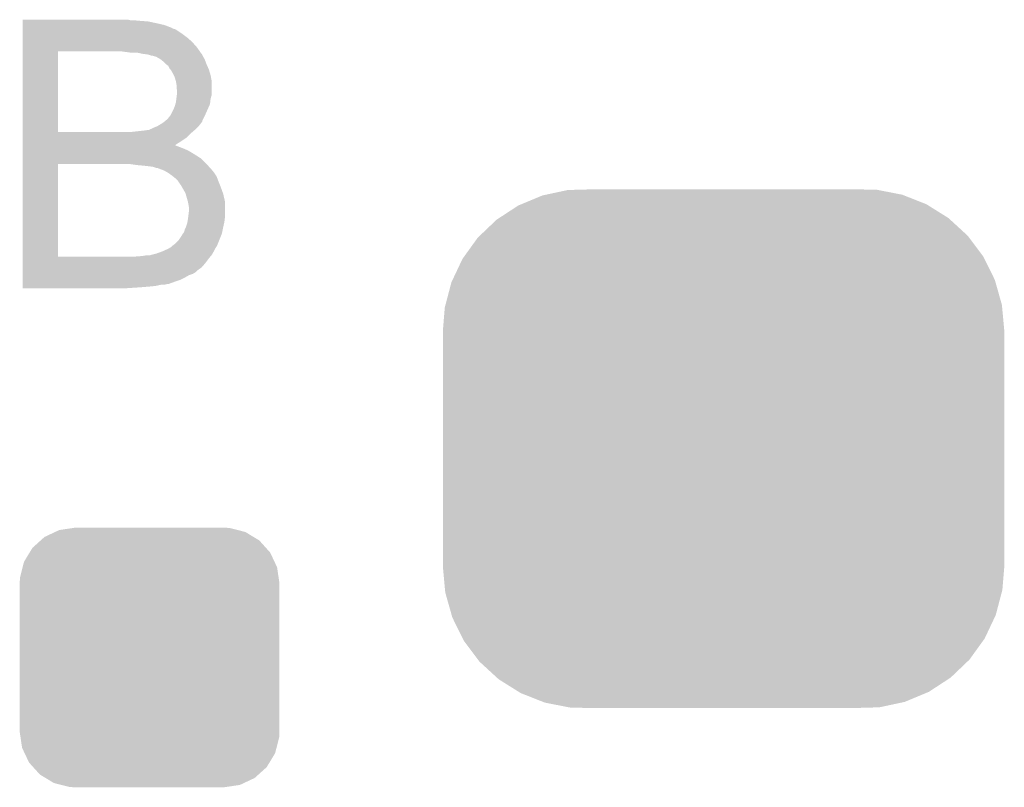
# Model space of a CAD drawing. Extents: x -9 to 122, y -9 to 65.
# Tile 105 of 256: x 18.89 to 23.07, y 56.22 to 59.47. Entities that reach past the tile are written whole.
import ezdxf

# ---------------------------------------------------------------- set-up
doc = ezdxf.new("R2010")
doc.units = 0
doc.layers.get('0').update_dxf_attribs({"linetype": 'CONTINUOUS'})
doc.layers.add('CLICKER_4_FOR_R7FA4M2A_V100_GTO', color=12, linetype='CONTINUOUS')
doc.layers.add('CLICKER_4_FOR_R7FA4M2A_V100_GTS', color=13, linetype='CONTINUOUS')

# ---------------------------------------------------------------- blocks, each defined once
blk = doc.blocks.new('CUSTOM_182')
for points in [[(-0.383312, 0.541074), (-0.323442, 0.549926), (0.373946, 0.541074), (0.339246, 0.549926)], [(-0.323442, 0.549926), (-0.31496, 0.55118), (0.339246, 0.549926), (0.31496, 0.55118)], [(-0.461888, 0.497124), (-0.445816, 0.51162), (0.465342, 0.497124), (0.441342, 0.51162)], [(-0.445816, 0.51162), (-0.400774, 0.532846), (0.441342, 0.51162), (0.406198, 0.532846)], [(-0.400774, 0.532846), (-0.383312, 0.541074), (0.406198, 0.532846), (0.373946, 0.541074)], [(-0.508918, 0.445816), (-0.497124, 0.465342), (0.51162, 0.445816), (0.49401, 0.465342)], [(-0.497124, 0.465342), (-0.461888, 0.497124), (0.49401, 0.465342), (0.465342, 0.497124)], [(-0.532846, 0.406198), (-0.508918, 0.445816), (0.53029, 0.406198), (0.51162, 0.445816)], [(-0.549926, 0.339246), (-0.538686, 0.383312), (0.54759, 0.339246), (0.541074, 0.383312)], [(-0.538686, 0.383312), (-0.532846, 0.406198), (0.541074, 0.383312), (0.53029, 0.406198)], [(-0.55118, 0.31496), (-0.549926, 0.339246), (0.55118, 0.31496), (0.54759, 0.339246)], [(-0.55118, -0.31496), (-0.55118, 0.31496), (0.55118, -0.31496), (0.55118, 0.31496)], [(-0.547588, -0.339246), (-0.55118, -0.31496), (0.549926, -0.339246), (0.55118, -0.31496)], [(-0.541074, -0.383312), (-0.547588, -0.339246), (0.538684, -0.383312), (0.549926, -0.339246)], [(-0.530288, -0.406198), (-0.541074, -0.383312), (0.532846, -0.406198), (0.538684, -0.383312)], [(-0.51162, -0.445816), (-0.530288, -0.406198), (0.508916, -0.445816), (0.532846, -0.406198)], [(-0.494008, -0.465342), (-0.51162, -0.445816), (0.497124, -0.465342), (0.508916, -0.445816)], [(-0.465342, -0.497124), (-0.494008, -0.465342), (0.461886, -0.497124), (0.497124, -0.465342)], [(-0.44134, -0.51162), (-0.465342, -0.497124), (0.445816, -0.51162), (0.461886, -0.497124)], [(-0.406198, -0.532846), (-0.44134, -0.51162), (0.400772, -0.532846), (0.445816, -0.51162)], [(-0.373944, -0.541074), (-0.406198, -0.532846), (0.383312, -0.541074), (0.400772, -0.532846)], [(-0.339246, -0.549926), (-0.373944, -0.541074), (0.32344, -0.549926), (0.383312, -0.541074)], [(-0.31496, -0.55118), (-0.339246, -0.549926), (0.31496, -0.55118), (0.32344, -0.549926)]]:
    blk.add_solid(points)
blk = doc.blocks.new('CUSTOM_193')
for points in [[(-0.753802, 1.078188), (-0.66064, 1.098114), (0.758084, 1.078188), (0.65577, 1.098114)], [(-0.66064, 1.098114), (-0.61633, 1.099308), (0.65577, 1.098114), (0.649638, 1.099308)], [(-0.61633, 1.099308), (-0.550198, 1.10109), (0.649638, 1.099308), (0.550464, 1.10109)], [(-0.858512, 1.037606), (-0.768678, 1.075006), (0.860844, 1.037606), (0.766142, 1.075006)], [(-0.768678, 1.075006), (-0.753802, 1.078188), (0.766142, 1.075006), (0.758084, 1.078188)], [(-0.952816, 0.978926), (-0.870674, 1.032542), (0.954456, 0.978926), (0.868924, 1.032542)], [(-0.870674, 1.032542), (-0.858512, 1.037606), (0.868924, 1.032542), (0.860844, 1.037606)], [(-1.034462, 0.904128), (-0.963192, 0.972152), (1.035768, 0.904128), (0.96182, 0.972152)], [(-0.963192, 0.972152), (-0.952816, 0.978926), (0.96182, 0.972152), (0.954456, 0.978926)], [(-1.100926, 0.815728), (-1.043114, 0.89587), (1.102038, 0.815728), (1.04196, 0.89587)], [(-1.043114, 0.89587), (-1.034462, 0.904128), (1.04196, 0.89587), (1.035768, 0.904128)], [(-1.150038, 0.716706), (-1.10775, 0.806268), (1.15104, 0.716706), (1.10672, 0.806268)], [(-1.10775, 0.806268), (-1.100926, 0.815728), (1.10672, 0.806268), (1.102038, 0.815728)], [(-1.154922, 0.70636), (-1.150038, 0.716706), (1.153968, 0.70636), (1.15104, 0.716706)], [(-1.180178, 0.610396), (-1.154922, 0.70636), (1.181116, 0.610396), (1.153968, 0.70636)], [(-1.19126, 0.50038), (-1.18304, 0.599516), (1.19126, 0.50038), (1.18212, 0.599516)], [(-1.18304, 0.599516), (-1.180178, 0.610396), (1.18212, 0.599516), (1.181116, 0.610396)], [(-1.19126, -0.50038), (-1.19126, 0.50038), (1.19126, -0.50038), (1.19126, 0.50038)], [(-1.182148, -0.599232), (-1.19126, -0.50038), (1.183084, -0.599232), (1.19126, -0.50038)], [(-1.18112, -0.610396), (-1.182148, -0.599232), (1.18015, -0.610396), (1.183084, -0.599232)], [(-1.154048, -0.70609), (-1.18112, -0.610396), (1.155014, -0.70609), (1.18015, -0.610396)], [(-1.151046, -0.716706), (-1.154048, -0.70609), (1.150006, -0.716706), (1.155014, -0.70609)], [(-1.106854, -0.806018), (-1.151046, -0.716706), (1.107886, -0.806018), (1.150006, -0.716706)], [(-1.10205, -0.81573), (-1.106854, -0.806018), (1.100886, -0.81573), (1.107886, -0.806018)], [(-1.042138, -0.89565), (-1.10205, -0.81573), (1.04329, -0.89565), (1.100886, -0.81573)], [(-1.03578, -0.904132), (-1.042138, -0.89565), (1.03441, -0.904132), (1.04329, -0.89565)], [(-0.962046, -0.971966), (-1.03578, -0.904132), (0.963402, -0.971966), (1.03441, -0.904132)], [(-0.954472, -0.978934), (-0.962046, -0.971966), (0.952736, -0.978934), (0.963402, -0.971966)], [(-0.869184, -1.032398), (-0.954472, -0.978934), (0.87091, -1.032398), (0.952736, -0.978934)], [(-0.860862, -1.037616), (-0.869184, -1.032398), (0.858392, -1.037616), (0.87091, -1.032398)], [(-0.766442, -1.074908), (-0.860862, -1.037616), (0.768934, -1.074908), (0.858392, -1.037616)], [(-0.758104, -1.078202), (-0.766442, -1.074908), (0.753566, -1.078202), (0.768934, -1.074908)], [(-0.656116, -1.098066), (-0.758104, -1.078202), (0.660904, -1.098066), (0.753566, -1.078202)], [(-0.649658, -1.099324), (-0.656116, -1.098066), (0.61496, -1.099324), (0.660904, -1.098066)], [(-0.550198, -1.10109), (-0.649658, -1.099324), (0.550464, -1.10109), (0.61496, -1.099324)]]:
    blk.add_solid(points)

msp = doc.modelspace()

# ---------------------------------------------------------------- linework, layer by layer
at = {"layer": 'CLICKER_4_FOR_R7FA4M2A_V100_GTO'}
for points in [[(18.9027, 59.47156), (18.902702, 59.4741), (19.359882, 59.47156), (19.349722, 59.4741)], [(18.9027, 59.46902), (18.9027, 59.47156), (19.40306, 59.46902), (19.37512, 59.47156)], [(18.9027, 59.46648), (18.9027, 59.46902), (19.436082, 59.46648), (19.40306, 59.46902)], [(18.9027, 59.45886), (18.9027, 59.46648), (19.47164, 59.45886), (19.436082, 59.46648)], [(18.9027, 59.451238), (18.9027, 59.45886), (19.504662, 59.451238), (19.47164, 59.45886)], [(18.9027, 59.438536), (18.9027, 59.451238), (19.53768, 59.438536), (19.504662, 59.451238)], [(18.9027, 59.435998), (18.9027, 59.438536), (19.540226, 59.435998), (19.53768, 59.438536)], [(18.9027, 59.433458), (18.9027, 59.435998), (19.550384, 59.433458), (19.540226, 59.435998)], [(18.9027, 59.41314), (18.9027, 59.433458), (19.58086, 59.41314), (19.550384, 59.433458)], [(18.902698, 59.35726), (18.9027, 59.38012), (19.64182, 59.35726), (19.6215, 59.38012)], [(18.9027, 59.3979), (18.9027, 59.41314), (19.60118, 59.3979), (19.58086, 59.41314)], [(18.9027, 59.38012), (18.9027, 59.3979), (19.6215, 59.38012), (19.60118, 59.3979)], [(18.902692, 58.996602), (18.902698, 59.33948), (19.05254, 58.996602), (19.052562, 59.33948)], [(18.902698, 59.33948), (18.902698, 59.35726), (19.654268, 59.33948), (19.64182, 59.35726)], [(19.359882, 59.3344), (19.32178, 59.33948), (19.657824, 59.3344), (19.654268, 59.33948)], [(19.39926, 59.331858), (19.387822, 59.3344), (19.659602, 59.331858), (19.657824, 59.3344)], [(19.41068, 59.32932), (19.39926, 59.331858), (19.66214, 59.32932), (19.659602, 59.331858)], [(19.410712, 59.329316), (19.41068, 59.32932), (19.662142, 59.329316), (19.66214, 59.32932)], [(19.431, 59.32678), (19.410712, 59.329316), (19.663412, 59.32678), (19.662142, 59.329316)], [(19.441158, 59.32424), (19.431, 59.32678), (19.664682, 59.32424), (19.663412, 59.32678)], [(19.448784, 59.3217), (19.441158, 59.32424), (19.665952, 59.3217), (19.664682, 59.32424)], [(19.460208, 59.319162), (19.451324, 59.3217), (19.66722, 59.319162), (19.665952, 59.3217)], [(19.469102, 59.31662), (19.460208, 59.319162), (19.668746, 59.31662), (19.66722, 59.319162)], [(19.486876, 59.306462), (19.469102, 59.31662), (19.67484, 59.306462), (19.668746, 59.31662)], [(19.486878, 59.30646), (19.486876, 59.306462), (19.674842, 59.30646), (19.67484, 59.306462)], [(19.49958, 59.2963), (19.486878, 59.30646), (19.678652, 59.2963), (19.674842, 59.30646)], [(19.509742, 59.28614), (19.49958, 59.2963), (19.68246, 59.28614), (19.678652, 59.2963)], [(19.519902, 59.278514), (19.509742, 59.28614), (19.685852, 59.278514), (19.68246, 59.28614)], [(19.527534, 59.26328), (19.519902, 59.278514), (19.692622, 59.26328), (19.685852, 59.278514)], [(19.530066, 59.263268), (19.527534, 59.26328), (19.692626, 59.263268), (19.692622, 59.26328)], [(19.54022, 59.2455), (19.530066, 59.263268), (19.697956, 59.2455), (19.692626, 59.263268)], [(19.544032, 59.23788), (19.54022, 59.2455), (19.70024, 59.23788), (19.697956, 59.2455)], [(19.547842, 59.230258), (19.544032, 59.23788), (19.701626, 59.230258), (19.70024, 59.23788)], [(19.55292, 59.21248), (19.547842, 59.230258), (19.704858, 59.21248), (19.701626, 59.230258)], [(19.553344, 59.209938), (19.55292, 59.21248), (19.70532, 59.209938), (19.704858, 59.21248)], [(19.55546, 59.197238), (19.553344, 59.209938), (19.70532, 59.197238), (19.70532, 59.209938)], [(19.55546, 59.184538), (19.55546, 59.197238), (19.70532, 59.184538), (19.70532, 59.197238)], [(19.558, 59.174378), (19.55546, 59.184538), (19.70532, 59.174378), (19.70532, 59.184538)], [(19.558, 59.16422), (19.558, 59.174378), (19.70532, 59.16422), (19.70532, 59.174378)], [(19.550742, 59.115958), (19.55292, 59.123578), (19.697698, 59.115958), (19.698544, 59.123578)], [(19.55292, 59.123578), (19.554824, 59.138818), (19.698544, 59.123578), (19.70024, 59.138818)], [(19.554824, 59.138818), (19.557046, 59.156596), (19.70024, 59.138818), (19.70532, 59.156596)], [(19.557046, 59.156596), (19.558, 59.16422), (19.70532, 59.156596), (19.70532, 59.16422)], [(19.531328, 59.07024), (19.54276, 59.0931), (19.67738, 59.07024), (19.687538, 59.0931)], [(19.54276, 59.0931), (19.54784, 59.105798), (19.687538, 59.0931), (19.693182, 59.105798)], [(19.54784, 59.105798), (19.550742, 59.115958), (19.693182, 59.105798), (19.697698, 59.115958)], [(19.4945, 59.03468), (19.50212, 59.03976), (19.6596, 59.03468), (19.662986, 59.03976)], [(19.50212, 59.03976), (19.50516, 59.042294), (19.662986, 59.03976), (19.664676, 59.042294)], [(19.50516, 59.042294), (19.50821, 59.044836), (19.664676, 59.042294), (19.66468, 59.044836)], [(19.50821, 59.044836), (19.517358, 59.052458), (19.66468, 59.044836), (19.66849, 59.052458)], [(19.517358, 59.052458), (19.527518, 59.065158), (19.66849, 59.052458), (19.674838, 59.065158)], [(19.527518, 59.065158), (19.530058, 59.0677), (19.674838, 59.065158), (19.67611, 59.0677)], [(19.530058, 59.0677), (19.531328, 59.07024), (19.67611, 59.0677), (19.67738, 59.07024)], [(19.354798, 58.99658), (19.42338, 59.0042), (19.62192, 58.99658), (19.630812, 59.0042)], [(19.42338, 59.0042), (19.441154, 59.006738), (19.630812, 59.0042), (19.633772, 59.006738)], [(19.441154, 59.006738), (19.443698, 59.009276), (19.633772, 59.006738), (19.636734, 59.009276)], [(19.443698, 59.009276), (19.443708, 59.00928), (19.636734, 59.009276), (19.63674, 59.00928)], [(19.443708, 59.00928), (19.451318, 59.01182), (19.63674, 59.00928), (19.63928, 59.01182)], [(19.451318, 59.01182), (19.46148, 59.0169), (19.63928, 59.01182), (19.64436, 59.0169)], [(19.46148, 59.0169), (19.474182, 59.02198), (19.64436, 59.0169), (19.64944, 59.02198)], [(19.474182, 59.02198), (19.486882, 59.0296), (19.64944, 59.02198), (19.655536, 59.0296)], [(19.486882, 59.0296), (19.4945, 59.03468), (19.655536, 59.0296), (19.6596, 59.03468)], [(18.90269, 58.9407), (18.902692, 58.95848), (19.547914, 58.9407), (19.57578, 58.95848)], [(18.902692, 58.99658), (18.902692, 58.996602), (19.354798, 58.99658), (19.05254, 58.996602)], [(18.902692, 58.994042), (18.902692, 58.99658), (19.61896, 58.994042), (19.62192, 58.99658)], [(18.902692, 58.97372), (18.902692, 58.994042), (19.59864, 58.97372), (19.61896, 58.994042)], [(18.902692, 58.95848), (18.902692, 58.97372), (19.57578, 58.95848), (19.59864, 58.97372)], [(18.90269, 58.940694), (18.90269, 58.9407), (19.552926, 58.940694), (19.547914, 58.9407)], [(18.90269, 58.93816), (18.90269, 58.940694), (19.555464, 58.93816), (19.552926, 58.940694)], [(18.90269, 58.93562), (18.90269, 58.93816), (19.56308, 58.93562), (19.555464, 58.93816)], [(18.90269, 58.928), (18.90269, 58.93562), (19.5834, 58.928), (19.56308, 58.93562)], [(18.90269, 58.91784), (18.90269, 58.928), (19.60626, 58.91784), (19.5834, 58.928)], [(18.90269, 58.9026), (18.90269, 58.91784), (19.63166, 58.9026), (19.60626, 58.91784)], [(18.90269, 58.884818), (18.90269, 58.9026), (19.659602, 58.884818), (19.63166, 58.9026)], [(18.90269, 58.86196), (18.90269, 58.884818), (19.68246, 58.86196), (19.659602, 58.884818)], [(18.902682, 58.468282), (18.90269, 58.86196), (19.05254, 58.468282), (19.052562, 58.86196)], [(19.38782, 58.85688), (19.35226, 58.86196), (19.687032, 58.85688), (19.68246, 58.86196)], [(19.41576, 58.85434), (19.38782, 58.85688), (19.689318, 58.85434), (19.687032, 58.85688)], [(19.43862, 58.8518), (19.41576, 58.85434), (19.691604, 58.8518), (19.689318, 58.85434)], [(19.456402, 58.849258), (19.43862, 58.8518), (19.693892, 58.849258), (19.691604, 58.8518)], [(19.471644, 58.84418), (19.456402, 58.849258), (19.698462, 58.84418), (19.693892, 58.849258)], [(19.476724, 58.844178), (19.471644, 58.84418), (19.698464, 58.844178), (19.698462, 58.84418)], [(19.4818, 58.84164), (19.476724, 58.844178), (19.700748, 58.84164), (19.698464, 58.844178)], [(19.495348, 58.83656), (19.4818, 58.84164), (19.70532, 58.83656), (19.700748, 58.84164)], [(19.502122, 58.83402), (19.495348, 58.83656), (19.70786, 58.83402), (19.70532, 58.83656)], [(19.502126, 58.834018), (19.502122, 58.83402), (19.70786, 58.834018), (19.70786, 58.83402)], [(19.519902, 58.82386), (19.502126, 58.834018), (19.71548, 58.82386), (19.70786, 58.834018)], [(19.53768, 58.81116), (19.519902, 58.82386), (19.723948, 58.81116), (19.71548, 58.82386)], [(19.540856, 58.80862), (19.53768, 58.81116), (19.72564, 58.80862), (19.723948, 58.81116)], [(19.55038, 58.801), (19.540856, 58.80862), (19.728498, 58.801), (19.72564, 58.80862)], [(19.56054, 58.79084), (19.55038, 58.801), (19.732308, 58.79084), (19.728498, 58.801)], [(19.562234, 58.7883), (19.56054, 58.79084), (19.73326, 58.7883), (19.732308, 58.79084)], [(19.570702, 58.775598), (19.562234, 58.7883), (19.738342, 58.775598), (19.73326, 58.7883)], [(19.573242, 58.773058), (19.570702, 58.775598), (19.739358, 58.773058), (19.738342, 58.775598)], [(19.579048, 58.7629), (19.573242, 58.773058), (19.74342, 58.7629), (19.739358, 58.773058)], [(19.593562, 58.737498), (19.579048, 58.7629), (19.752658, 58.737498), (19.74342, 58.7629)], [(19.594288, 58.734958), (19.593562, 58.737498), (19.75358, 58.734958), (19.752658, 58.737498)], [(19.60372, 58.701942), (19.594288, 58.734958), (19.7612, 58.701942), (19.75358, 58.734958)], [(19.603722, 58.701938), (19.60372, 58.701942), (19.7612, 58.701938), (19.7612, 58.701942)], [(19.60626, 58.68924), (19.603722, 58.701938), (19.7612, 58.68924), (19.7612, 58.701938)], [(19.60499, 58.6359), (19.6088, 58.66638), (19.7612, 58.6359), (19.7612, 58.66638)], [(19.6088, 58.673998), (19.60626, 58.68924), (19.7612, 58.673998), (19.7612, 58.68924)], [(19.6088, 58.66638), (19.6088, 58.673998), (19.7612, 58.66638), (19.7612, 58.673998)], [(19.602024, 58.615582), (19.60372, 58.62574), (19.75866, 58.615582), (19.759928, 58.62574)], [(19.60372, 58.62574), (19.60499, 58.6359), (19.759928, 58.62574), (19.7612, 58.6359)], [(19.58848, 58.574938), (19.591018, 58.585098), (19.750022, 58.574938), (19.752054, 58.585098)], [(19.591018, 58.585098), (19.594828, 58.59272), (19.752054, 58.585098), (19.75358, 58.59272)], [(19.594828, 58.59272), (19.5961, 58.59526), (19.75358, 58.59272), (19.754144, 58.59526)], [(19.5961, 58.59526), (19.601178, 58.610498), (19.754144, 58.59526), (19.75753, 58.610498)], [(19.601178, 58.610498), (19.602024, 58.615582), (19.75753, 58.610498), (19.75866, 58.615582)], [(19.547838, 58.5216), (19.565618, 58.539378), (19.73021, 58.5216), (19.737322, 58.539378)], [(19.565618, 58.539378), (19.575782, 58.55462), (19.737322, 58.539378), (19.743418, 58.55462)], [(19.575782, 58.55462), (19.583398, 58.567318), (19.743418, 58.55462), (19.748498, 58.567318)], [(19.583398, 58.567318), (19.585938, 58.56986), (19.748498, 58.567318), (19.749006, 58.56986)], [(19.585938, 58.56986), (19.58848, 58.574938), (19.749006, 58.56986), (19.750022, 58.574938)], [(19.502632, 58.493662), (19.524976, 58.503818), (19.71548, 58.493662), (19.72056, 58.503818)], [(19.524976, 58.503818), (19.52752, 58.506358), (19.72056, 58.503818), (19.722252, 58.506358)], [(19.52752, 58.506358), (19.532596, 58.508898), (19.722252, 58.506358), (19.723944, 58.508898)], [(19.532596, 58.508898), (19.535138, 58.511438), (19.723944, 58.508898), (19.725638, 58.511438)], [(19.535138, 58.511438), (19.53768, 58.513978), (19.725638, 58.511438), (19.726908, 58.513978)], [(19.53768, 58.513978), (19.541066, 58.51652), (19.726908, 58.513978), (19.72818, 58.51652)], [(19.541066, 58.51652), (19.547838, 58.5216), (19.72818, 58.51652), (19.73021, 58.5216)], [(18.902682, 58.46826), (18.902682, 58.468282), (19.377662, 58.46826), (19.05254, 58.468282)], [(18.902682, 58.46064), (18.902682, 58.46826), (19.69262, 58.46064), (19.698968, 58.46826)], [(18.902682, 58.44032), (18.902682, 58.46064), (19.67738, 58.44032), (19.69262, 58.46064)], [(19.377662, 58.46826), (19.410682, 58.4708), (19.698968, 58.46826), (19.701084, 58.4708)], [(19.410682, 58.4708), (19.425918, 58.47334), (19.701084, 58.4708), (19.7032, 58.47334)], [(19.441156, 58.47334), (19.448782, 58.47588), (19.7032, 58.47334), (19.705318, 58.47588)], [(19.448782, 58.47588), (19.448788, 58.475882), (19.705318, 58.47588), (19.70532, 58.475882)], [(19.448788, 58.475882), (19.469098, 58.48096), (19.70532, 58.475882), (19.70822, 58.48096)], [(19.469098, 58.48096), (19.49704, 58.49112), (19.70822, 58.48096), (19.714026, 58.49112)], [(19.49704, 58.49112), (19.502632, 58.493662), (19.714026, 58.49112), (19.71548, 58.493662)], [(18.90268, 58.422538), (18.902682, 58.44032), (19.662138, 58.422538), (19.67738, 58.44032)], [(18.90268, 58.409838), (18.90268, 58.422538), (19.644358, 58.409838), (19.662138, 58.422538)], [(18.90268, 58.402218), (18.90268, 58.409838), (19.636738, 58.402218), (19.644358, 58.409838)], [(18.90268, 58.3946), (18.90268, 58.402218), (19.62404, 58.3946), (19.636738, 58.402218)], [(18.90268, 58.38952), (18.90268, 58.3946), (19.608798, 58.38952), (19.62404, 58.3946)], [(18.90268, 58.37936), (18.90268, 58.38952), (19.59102, 58.37936), (19.608798, 58.38952)], [(18.90268, 58.3692), (18.90268, 58.37936), (19.570698, 58.3692), (19.59102, 58.37936)], [(18.90268, 58.36158), (18.90268, 58.3692), (19.54784, 58.36158), (19.570698, 58.3692)], [(18.90268, 58.35142), (18.90268, 58.36158), (19.519896, 58.35142), (19.54784, 58.36158)], [(18.90268, 58.34888), (18.90268, 58.35142), (19.504658, 58.34888), (19.514818, 58.35142)], [(18.90268, 58.3438), (18.90268, 58.34888), (19.466558, 58.3438), (19.489418, 58.34888)], [(18.90268, 58.34126), (18.90268, 58.3438), (19.44116, 58.34126), (19.466558, 58.3438)], [(18.90268, 58.33872), (18.90268, 58.34126), (19.41068, 58.33872), (19.44116, 58.34126)], [(18.90268, 58.33618), (18.90268, 58.33872), (19.37512, 58.33618), (19.41068, 58.33872)], [(18.90268, 58.333662), (18.90268, 58.33618), (19.33735, 58.333662), (19.37512, 58.33618)], [(19.337022, 58.33364), (18.90268, 58.333662), (19.337022, 58.33364), (19.33735, 58.333662)]]:
    msp.add_solid(points, dxfattribs=at)

# ---------------------------------------------------------------- block references
at = {"layer": 'CLICKER_4_FOR_R7FA4M2A_V100_GTS'}
for name, p in [('CUSTOM_193', (21.87702, 57.65292)), ('CUSTOM_182', (19.44116, 56.76646))]:
    msp.add_blockref(name, p, dxfattribs=at)

doc.saveas('drawing.dxf')
